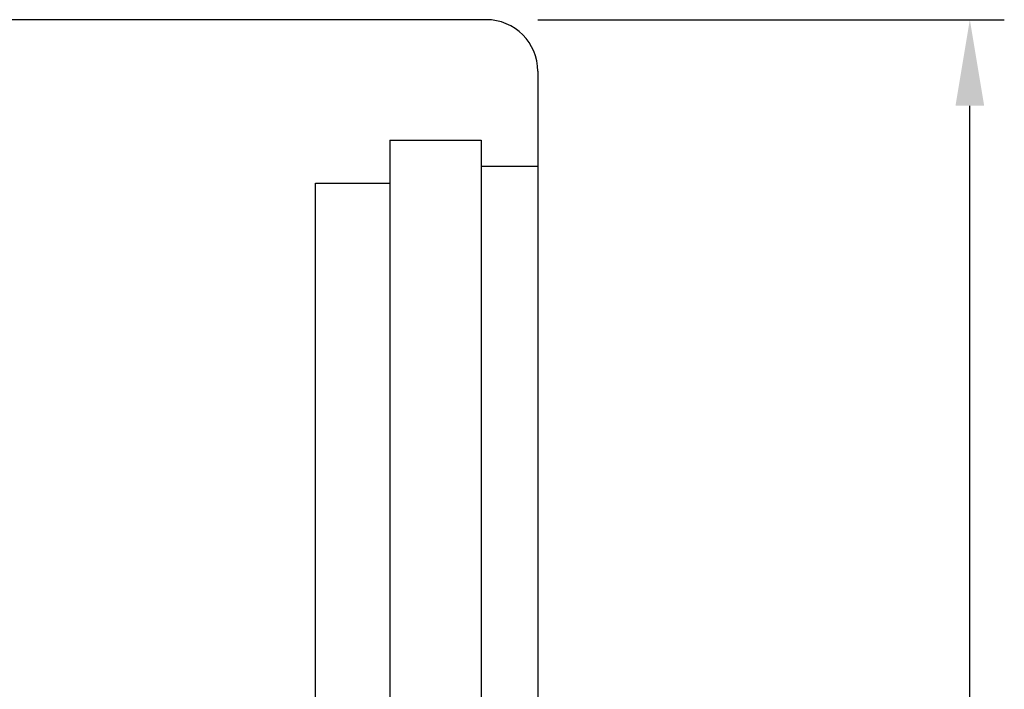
# Model space of a CAD drawing. Header units: millimetres. Extents: x 1362 to 1585, y 740 to 921.
# Tile 51 of 51: x 1556 to 1585, y 865 to 884. Entities that reach past the tile are written whole.
import ezdxf
from ezdxf.lldxf.tags import DXFTag

# ---------------------------------------------------------------- set-up
doc = ezdxf.new("R2010")
doc.units = ezdxf.units.MM
doc.header["$LTSCALE"] = 0.1
doc.layers.get('DEFPOINTS').update_dxf_attribs({"linetype": 'CONTINUOUS'})
doc.layers.add('CHA', color=7, linetype='CONTINUOUS')
doc.layers.add('HID', color=2, linetype='DASHED')
doc.styles.add('DIM-7', font='SIMPLEX.shx', dxfattribs={"width": 0.7, "bigfont": 'chineset.shx'})
tags = doc.linetypes.add('DASHED', pattern=[25.72, 12.86, -12.86]).pattern_tags.tags
tags[6:7] = [DXFTag(74, 4), DXFTag(75, 0), DXFTag(340, '0'), DXFTag(46, 0.0), DXFTag(50, 0.0), DXFTag(44, 0.0), DXFTag(45, 0.0)]
tags[4:5] = [DXFTag(74, 4), DXFTag(75, 0), DXFTag(340, '0'), DXFTag(46, 0.0), DXFTag(50, 0.0), DXFTag(44, 0.0), DXFTag(45, 0.0)]
doc.dimstyles.new('CNS', dxfattribs={"dimtxt": 3.5, "dimasz": 2.5, "dimexe": 1, "dimexo": 1.5, "dimgap": 0.09, "dimtad": 0, "dimdsep": 46, "dimtxsty": 'DIM-7', "dimcen": 0.09, "dimclrd": 1, "dimclre": 1, "dimclrt": 4, "dimadec": 0, "dimazin": 0, "dimtfac": 1, "dimtix": 1, "dimtmove": 2, "dimatfit": 3, "dimfxl": 1, "dimtvp": 0.971429, "dimtolj": 1, "dimarcsym": 0})

# ---------------------------------------------------------------- blocks, each defined once
blk = doc.blocks.new('*D16')
at = {"layer": 'CHA', "lineweight": -2, "transparency": 16777216}
for p, q in [((1571.503, 883.972), (1585.039, 883.972)), ((1584.039, 811.472), (1584.039, 881.472)), ((1571.503, 808.972), (1585.039, 808.972))]:
    blk.add_line(p, q, dxfattribs=at)
at = {"layer": 'CHA', "transparency": 16777216}
for points in [[(1583.622, 881.472), (1584.455, 881.472), (1584.039, 883.972)], [(1583.622, 811.472), (1584.455, 811.472), (1584.039, 808.972)]]:
    blk.add_solid(points, dxfattribs=at)
at = {"layer": 'DEFPOINTS', "color": 0, "transparency": 16777216}
for p in [(1570.003, 883.972), (1584.039, 883.972), (1570.003, 808.972)]:
    blk.add_point(p, dxfattribs=at)
at = {"layer": 'CHA', "transparency": 16777216, "insert": (1581.489, 846.472), "char_height": 3.5, "attachment_point": 5, "rotation": 90, "style": 'DIM-7'}
blk.add_mtext('\\A1;%%C75', dxfattribs=at)

msp = doc.modelspace()

# ---------------------------------------------------------------- linework, layer by layer
at = {"layer": 'CHA', "linetype": 'Continuous'}
for p, q in [((1570.003, 883.972), (1555.003, 883.972)), ((1571.503, 882.472), (1571.503, 810.472))]:
    msp.add_line(p, q, dxfattribs=at)
msp.add_arc((1570.003, 882.472), 1.5, 0, 90, dxfattribs=at)
at = {"layer": 'HID', "color": 0, "linetype": 'DASHED'}
for p, q in [((1567.203, 880.472), (1567.203, 812.472)), ((1567.203, 880.472), (1569.853, 880.472)), ((1569.853, 880.472), (1569.853, 812.472)), ((1569.853, 879.722), (1571.503, 879.722)), ((1565.053, 813.722), (1565.053, 879.222)), ((1565.053, 879.222), (1567.203, 879.222))]:
    msp.add_line(p, q, dxfattribs=at)

# ---------------------------------------------------------------- dimensions: what is measured, and where the dimension line sits
at = {"layer": 'CHA'}
dim = msp.add_linear_dim(base=(1584.039, 883.972), p1=(1570.003, 808.972), p2=(1570.003, 883.972), angle=90, text='%%C<>', dimstyle='CNS', override={"dimgap": 0.8, "dimtad": 1, "dimclrd": 256, "dimclre": 256, "dimclrt": 256, "dimadec": 2, "dimazin": 2, "dimtm": 1e-09, "dimtfac": 0.6, "dimtmove": 1, "dimatfit": 0}, dxfattribs=at)
dim.commit()
dim.dimension.update_dxf_attribs({"geometry": '*D16', "text_midpoint": (1581.489, 846.472)})

doc.saveas('drawing.dxf')
